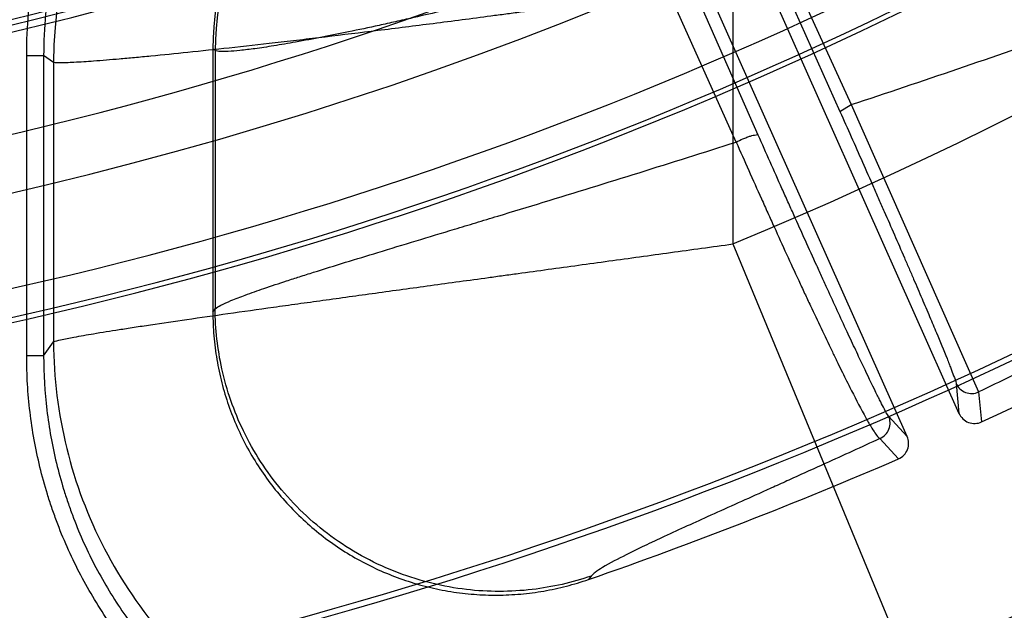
# Model space of a CAD drawing. Header units: millimetres. Extents: x 0 to 297, y 0 to 210.
# Tile 24 of 256: x 141.4139 to 141.5702, y 90.1697 to 90.2635. Entities that reach past the tile are written whole.
import ezdxf

# ---------------------------------------------------------------- set-up
doc = ezdxf.new("R2010")
doc.units = ezdxf.units.MM
doc.header["$LTSCALE"] = 16.335
doc.layers.get('0').update_dxf_attribs({"linetype": 'CONTINUOUS'})
doc.layers.add('01_GLOBAL', color=7, linetype='CONTINUOUS')
doc.layers.add('INTFCLR_144815', color=7, linetype='CONTINUOUS')

msp = doc.modelspace()

# ---------------------------------------------------------------- linework, layer by layer
at = {"color": 7, "linetype": 'Continuous'}
msp.add_circle((142.5788034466, 92.2083412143), 3.42, dxfattribs=at)
at = {"color": 9, "linetype": 'Continuous'}
msp.add_arc((142.5788034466, 92.2083412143), 3.3761688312, 182.9674534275, 267.0325465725, dxfattribs=at)
at = {"layer": '01_GLOBAL', "color": 7, "linetype": 'Continuous'}
msp.add_circle((142.5788034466, 92.2083412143), 3.465, dxfattribs=at)
at = {"layer": 'INTFCLR_144815', "color": 6, "linetype": 'Continuous'}
for p, q in [((141.5126467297, 90.3141373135), (141.5630140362, 90.2010104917)), ((141.5547921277, 90.19734986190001), (141.5044248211, 90.3104766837)), ((141.4445518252, 90.2588964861), (141.4445518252, 90.2170891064))]:
    msp.add_line(p, q, dxfattribs=at)
at = {"layer": 'INTFCLR_144815', "color": 9, "linetype": 'Continuous'}
for p, q in [((141.5325778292, 90.2792120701), (141.5459077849, 90.2500478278)), ((141.5310548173, 90.2781140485), (141.5441181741, 90.2489498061)), ((141.5311506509, 90.24520957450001), (141.5180836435, 90.27483017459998)), ((141.5276425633, 90.2441115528), (141.5143088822, 90.27373215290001)), ((141.5271150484, 90.2694919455), (141.5271150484, 90.22792638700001)), ((141.4449220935, 90.25863911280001), (141.4445518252, 90.25889648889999)), ((141.4149896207, 90.21013918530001), (141.4149896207, 90.2578407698)), ((141.4149896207, 90.2578407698), (141.4176859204, 90.2578407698)), ((141.4176859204, 90.2578407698), (141.4176859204, 90.21013918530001)), ((141.4192630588, 90.2567447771), (141.4176859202, 90.2578407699)), ((141.4449221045, 90.2586391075), (141.4449221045, 90.2176095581)), ((141.4192630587, 90.2567447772), (141.4192630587, 90.2123512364)), ((141.5441181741, 90.2489498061), (141.5459077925, 90.2500478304)), ((141.5459077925, 90.2500478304), (141.5661374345, 90.2044157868)), ((141.5271150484, 90.22792638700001), (141.5546302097, 90.16149810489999)), ((141.4445518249, 90.21708908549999), (141.4449221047, 90.2176094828)), ((141.4176859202, 90.210139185), (141.4192630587, 90.2123512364)), ((141.4176859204, 90.21013918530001), (141.4149896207, 90.21013918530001)), ((141.5625438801, 90.20576707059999), (141.5630140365, 90.2010104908)), ((141.5661374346, 90.2044157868), (141.5666026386, 90.199651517)), ((141.5547921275, 90.19734986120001), (141.5518429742, 90.20058462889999)), ((141.5534008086, 90.19377368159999), (141.5504430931, 90.1970101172)), ((141.5046110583, 90.17516108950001), (141.5042072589, 90.174629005))]:
    msp.add_line(p, q, dxfattribs=at)
at = {"layer": 'INTFCLR_144815', "color": 6, "linetype": 'Continuous'}
for centre, radius, start, end in [((141.273551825, 90.84008959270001), 0.73941501, 282.2440355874, 71.2863570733), ((141.273551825, 90.84008959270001), 0.5949342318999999, 45.0000000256, 314.9999999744), ((141.273551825, 90.84008959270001), 0.5938695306, 44.999999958, 315.000000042), ((141.273551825, 90.84008959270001), 0.5930090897, 44.99999997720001, 315.0000000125), ((141.273551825, 90.84008959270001), 0.7647112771, 205.4855585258, 293.0456409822), ((141.273551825, 90.84008959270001), 0.7917112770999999, 205.4849006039, 292.0062088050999), ((141.273551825, 90.84008959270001), 0.6399428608, 259.4836750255, 310.0313711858), ((141.4894771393, 90.2589055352), 0.044925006, 110.3706651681, 180.0115408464), ((141.273551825, 90.84008959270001), 0.7043008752, 294.5878227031, 308.4121772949), ((141.273551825, 90.84008959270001), 0.6965571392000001, 259.4503932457, 303.9200871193), ((141.273551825, 90.84008959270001), 0.6975, 259.2774523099, 303.8556636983), ((141.5654811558, 90.202107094), 0.00269979, 203.9645190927, 294.5465851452), ((141.5523263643, 90.1962502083), 0.0026997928, 293.453464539, 24.0353827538), ((141.273551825, 90.84008959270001), 0.7043008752, 289.1168386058, 293.4121773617)]:
    msp.add_arc(centre, radius, start, end, dxfattribs=at)
at = {"layer": 'INTFCLR_144815', "color": 9, "linetype": 'Continuous'}
for centre, radius, start, end in [((141.273551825, 90.84008959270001), 0.6197635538, 52.2436298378, 307.7563701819), ((141.273551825, 90.84008959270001), 0.7345008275, 292.4997540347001, 54.0964566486), ((141.273551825, 90.84008959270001), 0.5837869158, 52.5411294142, 307.4588705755), ((141.2735550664, 90.84009111), 0.6625959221, 292.4997540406, 54.09645665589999), ((141.273551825, 90.84008959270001), 0.7495956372, 203.8266800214, 313.0809380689), ((141.273551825, 90.84008959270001), 0.7585963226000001, 203.8278898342, 312.5732768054), ((141.273551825, 90.84008959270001), 0.7855942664, 203.8266800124, 319.1799903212), ((141.273551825, 90.84008959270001), 0.6107702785, 258.4596803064, 309.0091107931), ((141.273551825, 90.84008959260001), 0.6346544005, 259.4138369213, 309.1798196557), ((141.273551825, 90.84008959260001), 0.6391516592, 259.4138369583, 309.1798197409), ((141.4913829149, 90.2565930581), 0.0721203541, 110.578199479, 179.8794666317), ((141.4899936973, 90.2585458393), 0.045071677, 110.5234172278, 179.8814375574), ((140.9888893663, 91.93656262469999), 1.7761195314, 288.2772451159, 289.4304359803), ((141.5650092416, 90.2068699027), 0.0027009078, 204.1004374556, 294.6889334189), ((141.5493737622, 90.19949044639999), 0.0027009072, 293.3220622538, 23.8995794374)]:
    msp.add_arc(centre, radius, start, end, dxfattribs=at)
for points, knots in [([(141.4645761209, 90.3252524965), (141.4620610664, 90.3243199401), (141.4575660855, 90.322358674), (141.4524073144, 90.3194524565), (141.4487108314, 90.3170266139), (141.4433658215, 90.3131586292), (141.4384100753, 90.3086039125), (141.4340922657, 90.3036088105), (141.4313591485, 90.3001347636), (141.4270207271, 90.29375946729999), (141.4235797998, 90.28680715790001), (141.4213476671, 90.2805883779), (141.4200494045, 90.27636785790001), (141.4182945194, 90.26885884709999), (141.4176856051, 90.26224048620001), (141.4176859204, 90.2578407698)], [0, 0, 0, 0, 0.09214265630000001, 0.168040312, 0.2031183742, 0.2439730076, 0.3946529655, 0.432634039, 0.4707641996, 0.5464286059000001, 0.6972471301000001, 0.7353716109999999, 0.7733709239, 0.8488649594, 1, 1, 1, 1]), ([(141.4149896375, 90.2578407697), (141.4149897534, 90.26245666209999), (141.4156254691, 90.26927398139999), (141.4174379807, 90.2770444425), (141.4187875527, 90.28143383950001), (141.4211286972, 90.28795200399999), (141.4246692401, 90.2950870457), (141.4291618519, 90.30169967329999), (141.432017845, 90.30533032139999), (141.4365208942, 90.3105366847), (141.4416090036, 90.3152115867), (141.4463163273, 90.31862116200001), (141.4473353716, 90.31932129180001)], [0, 0, 0, 0, 0.1897778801, 0.2846667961, 0.332111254, 0.379555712, 0.5693335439, 0.6642224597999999, 0.7116669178, 0.7591113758, 0.9488892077, 1, 1, 1, 1]), ([(141.5143088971, 90.27373215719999), (141.5121696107, 90.27311639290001), (141.5088644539, 90.27218003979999), (141.5044117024, 90.27094905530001), (141.4979763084, 90.269200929), (141.4886200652, 90.2667649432), (141.4794680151, 90.2645595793), (141.4735877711, 90.26322627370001), (141.4701866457, 90.2624734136), (141.4649085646, 90.2613489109), (141.4593320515, 90.2602528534), (141.4548531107, 90.25948318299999), (141.4527024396, 90.2591476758), (141.4509120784, 90.25888940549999), (141.4490226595, 90.2586542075), (141.4471576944, 90.2584892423), (141.4458588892, 90.2584719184), (141.4451519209, 90.2585326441), (141.4449221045, 90.2586391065)], [0, 0, 0, 0, 0.09383066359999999, 0.1447909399, 0.1947203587, 0.3749078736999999, 0.5522777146, 0.5914853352, 0.6290475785, 0.6991024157, 0.8189448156, 0.8685602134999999, 0.8906404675, 0.9106935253, 0.9447876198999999, 0.9709689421, 0.9893244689, 1, 1, 1, 1]), ([(141.5271150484, 90.2694919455), (141.5238682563, 90.2690103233), (141.5174045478, 90.2680670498), (141.5077527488, 90.2666940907), (141.4997664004, 90.26559072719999), (141.4942101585, 90.2648394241), (141.491056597, 90.2644179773), (141.4864257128, 90.2638036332), (141.4796560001, 90.26292299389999), (141.4708788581, 90.2618178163), (141.4638181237, 90.260958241), (141.4590264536, 90.260391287), (141.4563800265, 90.2600828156), (141.45264323, 90.25965197), (141.447372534, 90.2590600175), (141.4408015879, 90.2583575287), (141.4362167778, 90.25789553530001), (141.4333938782, 90.2576253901), (141.4317159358, 90.25746840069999), (141.4291252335, 90.25723492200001), (141.4259256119, 90.2569689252), (141.4231299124, 90.25678248), (141.421377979, 90.25669652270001), (141.4203064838, 90.2566842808), (141.4196180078, 90.2566626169), (141.4192630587, 90.2567447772)], [0, 0, 0, 0, 0.0906319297, 0.180366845, 0.2691893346, 0.3132462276, 0.33518282, 0.357040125, 0.4422352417, 0.5236835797, 0.6013090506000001, 0.6386361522, 0.6569147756, 0.6748773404, 0.7425007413, 0.8033643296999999, 0.8573484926, 0.8697370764, 0.8816668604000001, 0.9038821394, 0.9415641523, 0.970303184, 0.9812813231, 0.9899399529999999, 1, 1, 1, 1]), ([(141.5441181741, 90.2489498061), (141.5453135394, 90.2462782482), (141.5470929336, 90.24228134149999), (141.5491510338, 90.2376232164), (141.5503064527, 90.2349977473), (141.5519463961, 90.2312610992), (141.5535410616, 90.22760348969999), (141.5550848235, 90.2240321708), (141.5560187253, 90.2218639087), (141.5571073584, 90.2193222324), (141.5581388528, 90.216892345), (141.5588988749, 90.2150871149), (141.5598277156, 90.2128659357), (141.5606767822, 90.2108125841), (141.561426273, 90.2089243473), (141.5617839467, 90.20802202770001), (141.5621491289, 90.20698423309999), (141.5625012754, 90.2061937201), (141.5625438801, 90.20576707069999)], [0, 0, 0, 0, 0.1869736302, 0.2794956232, 0.3253284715, 0.3702208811, 0.5401835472, 0.5802300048, 0.6187719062, 0.6910016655, 0.7568674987, 0.7874089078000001, 0.816129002, 0.9106749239, 0.9293226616, 0.9459474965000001, 0.9726086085, 1, 1, 1, 1]), ([(141.527642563, 90.2441115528), (141.5279953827, 90.24429465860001), (141.5285569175, 90.2445567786), (141.5293165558, 90.2448606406), (141.530025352, 90.2451076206), (141.5305515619, 90.2452422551), (141.5310927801, 90.24531023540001), (141.5311506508, 90.2452095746)], [0, 0, 0, 0, 0.3196259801, 0.4959325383, 0.6625510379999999, 0.9066376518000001, 1, 1, 1, 1]), ([(141.5518429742, 90.20058462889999), (141.5515504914, 90.2009057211), (141.5511889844, 90.2017014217), (141.5506550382, 90.2026778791), (141.5502156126, 90.2035595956), (141.5492885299, 90.2054249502), (141.5480892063, 90.2079304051), (141.5468060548, 90.21065006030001), (141.5459404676, 90.2125005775), (141.5444389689, 90.2157260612), (141.5428885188, 90.2190958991), (141.5412867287, 90.22260436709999), (141.5401150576, 90.22517922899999), (141.5386134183, 90.22849474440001), (141.5370941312, 90.23186862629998), (141.5358541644, 90.2346335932), (141.533965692, 90.2388562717), (141.5323980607, 90.24238545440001), (141.5311506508, 90.2452095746)], [0, 0, 0, 0, 0.0264830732, 0.0521479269, 0.0682286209, 0.086482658, 0.1791933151, 0.2375593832, 0.2698484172, 0.3037591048, 0.4544953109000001, 0.4960235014, 0.5389247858, 0.6269849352, 0.7179513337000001, 0.764538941, 0.811752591, 1, 1, 1, 1]), ([(141.4449221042, 90.2176095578), (141.4451796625, 90.2178510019), (141.4460199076, 90.2183083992), (141.4476176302, 90.2190251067), (141.4499117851, 90.21989832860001), (141.4528648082, 90.2209356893), (141.4557454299, 90.2218893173), (141.4580018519, 90.2226164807), (141.4594261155, 90.2230699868), (141.4635548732, 90.2243750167), (141.4713948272, 90.2267806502), (141.4799874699, 90.2293790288), (141.4863355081, 90.2313021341), (141.4910139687, 90.2327216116), (141.4996607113, 90.23535477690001), (141.5122929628, 90.2392478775), (141.5225075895, 90.24246984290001), (141.5276425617, 90.2441115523)], [0, 0, 0, 0, 0.0121844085, 0.0324850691, 0.0607033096, 0.09674385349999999, 0.1405598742, 0.1654084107, 0.1785678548, 0.1921477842, 0.314855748, 0.4615989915, 0.5019751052, 0.5437824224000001, 0.6303381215, 0.8139362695, 1, 1, 1, 1]), ([(141.527642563, 90.2441115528), (141.5289657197, 90.2411055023), (141.5306350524, 90.2373518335), (141.5326545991, 90.23286450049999), (141.5339827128, 90.22992738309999), (141.5356144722, 90.22634560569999), (141.5372329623, 90.22282851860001), (141.5384995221, 90.2200989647), (141.5402356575, 90.2163818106), (141.5419256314, 90.2128160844), (141.5435769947, 90.2094106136), (141.5445326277, 90.20745834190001), (141.5459589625, 90.2045930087), (141.5473123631, 90.2019641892), (141.5483858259, 90.20002132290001), (141.5489077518, 90.1991105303), (141.5494445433, 90.1982161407), (141.5499742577, 90.19746720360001), (141.5502927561, 90.1970901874), (141.5504430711, 90.19701010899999)], [0, 0, 0, 0, 0.1880373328, 0.2351962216, 0.2817291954, 0.3725860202, 0.4605378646, 0.5033870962, 0.5448629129, 0.6954214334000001, 0.7292935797, 0.7615470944, 0.8198650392, 0.9125409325, 0.9308093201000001, 0.9469166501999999, 0.9726909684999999, 0.9902491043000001, 1, 1, 1, 1]), ([(141.4192630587, 90.2123512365), (141.4196089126, 90.2125134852), (141.4207017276, 90.21275137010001), (141.4228037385, 90.21319458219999), (141.4259100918, 90.21372148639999), (141.4286877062, 90.2141705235), (141.4308398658, 90.2145047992), (141.4325034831, 90.2147603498), (141.4357018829, 90.21524289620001), (141.4406618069, 90.2159704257), (141.4471668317, 90.2169007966), (141.452388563, 90.21763513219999), (141.4560916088, 90.21815230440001), (141.4587142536, 90.2185175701), (141.4634705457, 90.2191776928), (141.4704948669, 90.2201468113), (141.4792502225, 90.2213500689), (141.4860181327, 90.22227764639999), (141.4906568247, 90.22291405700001), (141.493822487, 90.2233480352), (141.4994143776, 90.22411502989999), (141.5074747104, 90.2252209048), (141.5172495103, 90.2265660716), (141.523811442, 90.22747029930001), (141.5271150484, 90.22792638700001)], [0, 0, 0, 0, 0.0105152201, 0.0304475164, 0.0593616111, 0.09711087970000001, 0.1079347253, 0.1193074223, 0.1434401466, 0.1969673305, 0.2572913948, 0.3243145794, 0.3421112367, 0.3602080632, 0.3972004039, 0.4742844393, 0.5553859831, 0.6404593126, 0.6623146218, 0.6842633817, 0.7284100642, 0.8176741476, 0.9082047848, 1, 1, 1, 1]), ([(141.6007592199, 90.2218819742), (141.5978266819, 90.220329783), (141.5919850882, 90.2172763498), (141.5832368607, 90.2128151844), (141.5746345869, 90.2085335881), (141.5689370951, 90.2057628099), (141.5661374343, 90.2044157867)], [0, 0, 0, 0, 0.2566762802, 0.5098994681, 0.7596568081, 1, 1, 1, 1]), ([(141.5046110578, 90.1751610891), (141.5015892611, 90.1741240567), (141.4950199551, 90.1726298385), (141.4845455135, 90.17262936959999), (141.4737326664, 90.1752720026), (141.4636015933, 90.1806856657), (141.4551624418, 90.1884784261), (141.4491170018, 90.19782475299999), (141.4456792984, 90.2077189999), (141.4449344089, 90.21441479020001), (141.4449221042, 90.2176095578)], [0, 0, 0, 0, 0.1123971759, 0.2349298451, 0.3653076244, 0.5000000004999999, 0.6346923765, 0.7650701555, 0.8876028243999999, 1, 1, 1, 1]), ([(141.4192630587, 90.2123512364), (141.4192849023, 90.20667533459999), (141.4206899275, 90.1952775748), (141.426754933, 90.17918639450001), (141.436436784, 90.16494937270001), (141.4491916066, 90.1533776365), (141.4643027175, 90.1451165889), (141.4809255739, 90.1406319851), (141.4981156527, 90.140172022), (141.5093448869, 90.14257770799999), (141.514714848, 90.14441614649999)], [0, 0, 0, 0, 0.1248490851, 0.2498164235, 0.3748809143, 0.5, 0.6251190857, 0.7501835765, 0.8751509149, 1, 1, 1, 1]), ([(141.4848804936, 90.1356686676), (141.4830723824, 90.135780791), (141.4797932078, 90.1361038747), (141.4750565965, 90.1368907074), (141.4691968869, 90.1382324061), (141.4621482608, 90.1405341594), (141.4554307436, 90.1436468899), (141.4502498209, 90.1466418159), (141.4452525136, 90.1499497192), (141.4394739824, 90.15457541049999), (141.4347920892, 90.1593342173), (141.4318960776, 90.1627586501), (141.4300267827, 90.1651100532), (141.4269710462, 90.16933529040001), (141.4231847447, 90.1756986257), (141.4204726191, 90.18180356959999), (141.4189584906, 90.1860457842), (141.4180382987, 90.1888920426), (141.4166624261, 90.1939115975), (141.4153482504, 90.20119377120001), (141.4149897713, 90.2071370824), (141.4149896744, 90.21013918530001)], [0, 0, 0, 0, 0.0485252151, 0.0881699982, 0.1278147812, 0.2071043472, 0.2863939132, 0.3260386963, 0.3656834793, 0.4449730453, 0.5242626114, 0.5440850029, 0.5639073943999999, 0.6035521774, 0.6828417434, 0.7621313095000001, 0.781953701, 0.8017760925, 0.8414208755, 0.9207104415, 1, 1, 1, 1]), ([(141.4176859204, 90.2101391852), (141.4176855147, 90.2072689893), (141.4180262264, 90.20153993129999), (141.4192997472, 90.1944794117), (141.4206249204, 90.1896474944), (141.4215095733, 90.1869096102), (141.4229565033, 90.1828524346), (141.4255737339, 90.17694916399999), (141.4292416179, 90.1707855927), (141.4321822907, 90.1667221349), (141.4339743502, 90.1644674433), (141.4367517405, 90.1611815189), (141.4412744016, 90.1565783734), (141.4468777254, 90.152098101), (141.451664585, 90.1489307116), (141.4566328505, 90.14605756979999), (141.463140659, 90.1430379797), (141.4699659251, 90.1408158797), (141.4755639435, 90.1395356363), (141.480130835, 90.1387764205), (141.4844053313, 90.13835489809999), (141.490123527, 90.1381332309), (141.4948294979, 90.13834068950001), (141.4991081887, 90.1388514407), (141.5019520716, 90.1392777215), (141.5065995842, 90.1401885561), (141.5104701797, 90.14128839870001), (141.5129116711, 90.14212614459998)], [0, 0, 0, 0, 0.0629883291, 0.1256053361, 0.1570667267, 0.1728838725, 0.1887387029, 0.2515896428, 0.3142221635, 0.3457514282, 0.3616070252, 0.3774182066, 0.4401645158, 0.5028512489, 0.534469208, 0.5660626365, 0.6287354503, 0.691514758, 0.7231865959, 0.7546939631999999, 0.7930554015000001, 0.8173519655, 0.8802566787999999, 0.8961142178, 0.9119139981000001, 0.9433534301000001, 1, 1, 1, 1]), ([(141.5504429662, 90.1970100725), (141.547555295, 90.19567221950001), (141.5429553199, 90.1935609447), (141.5375202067, 90.19109484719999), (141.5341830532, 90.1895874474), (141.5296552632, 90.1875464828), (141.5235208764, 90.18479016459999), (141.5179268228, 90.18224694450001), (141.5149839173, 90.180872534), (141.5139668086, 90.1803941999), (141.5123528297, 90.17962761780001), (141.5097333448, 90.178343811), (141.5072003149, 90.1770428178), (141.505381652, 90.17587077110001), (141.5047867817, 90.1753927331), (141.5046110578, 90.1751610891)], [0, 0, 0, 0, 0.1878043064, 0.2986727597, 0.3522025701, 0.4038913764, 0.5917525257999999, 0.7490642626, 0.7665072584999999, 0.7834206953, 0.8153926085, 0.8719306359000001, 0.9556887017, 0.982842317, 1, 1, 1, 1])]:
    msp.add_open_spline(points, degree=3, knots=knots, dxfattribs=at)
at = {"layer": 'INTFCLR_144815', "color": 6, "linetype": 'Continuous'}
msp.add_open_spline([(141.4445518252, 90.2170891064), (141.4445518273, 90.2158311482), (141.4446573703, 90.2133063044), (141.4451312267, 90.2095556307), (141.4459147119, 90.20586982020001), (141.4469971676, 90.2022776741), (141.4483710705, 90.1987960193), (141.4500279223, 90.1954439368), (141.4519537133, 90.1922464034), (141.4541355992, 90.1892230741), (141.4565586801, 90.18639347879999), (141.459205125, 90.1837770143), (141.4620576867, 90.1813900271), (141.4650964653, 90.1792486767), (141.46830069, 90.1773668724), (141.4716489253, 90.1757568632), (141.4751175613, 90.1744297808), (141.4786837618, 90.1733937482), (141.4823226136, 90.17265574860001), (141.4860078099, 90.17222082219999), (141.4897178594, 90.1720906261), (141.4934223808, 90.17226608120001), (141.4970911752, 90.1727444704), (141.5006971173, 90.1735183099), (141.5030475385, 90.174227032), (141.5042072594, 90.1746290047)], degree=3, knots=[0, 0, 0, 0, 0.0440923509, 0.08845322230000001, 0.1323595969, 0.1760142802, 0.2198026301, 0.2633999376, 0.3069254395, 0.3504856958, 0.3939334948, 0.4373506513, 0.4807776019, 0.5241558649, 0.5675014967, 0.6108754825, 0.6542279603, 0.697525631, 0.7408935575, 0.7842207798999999, 0.82744326, 0.8708669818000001, 0.9140651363, 0.9569783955, 1, 1, 1, 1], dxfattribs=at)

doc.saveas('drawing.dxf')
